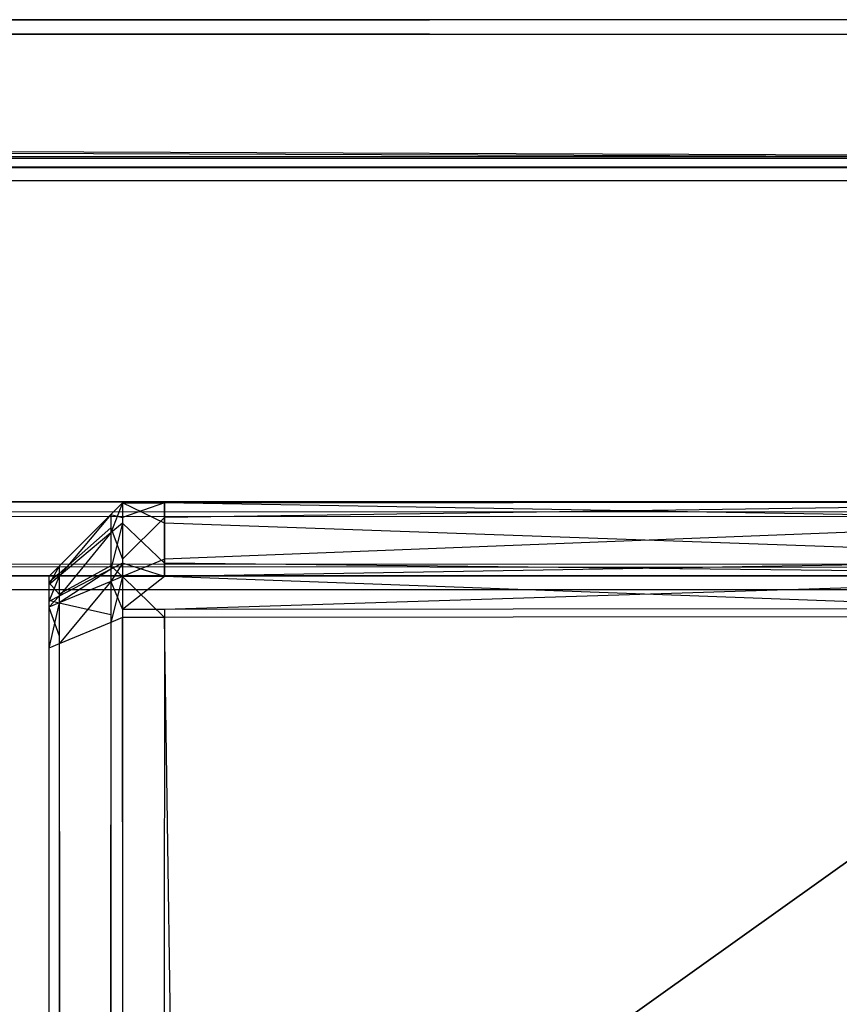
# Model space of a CAD drawing. Extents: x 0 to 0.8, y -0.501 to 0.
# Tile 103 of 106: x 0.7889 to 0.79445, y -0.00666 to 0. Entities that reach past the tile are written whole.
import ezdxf

# ---------------------------------------------------------------- set-up
doc = ezdxf.new("R2010")
doc.units = 0
for name, color, linetype in [('L6_KORPUS3_2___REPLACEMTFOREMPT', 7, 'CONTINUOUS'), ('L7_KORPUS3_0___REPLACEMTFOREMPT', 7, 'CONTINUOUS'), ('L9_ABDECKPL_0___REPLACEMTFOREMP', 7, 'CONTINUOUS')]:
    doc.layers.add(name, color=color, linetype=linetype)

msp = doc.modelspace()

# ---------------------------------------------------------------- linework, layer by layer
at = {"layer": 'L6_KORPUS3_2___REPLACEMTFOREMPT', "color": 8}
for points, invisible_edges in [([(0.797254, -0.003362, 0.007289), (0.1, -0.003263, 0.00719), (0.1, -0.003362, 0.007289), (0.797254, -0.003362, 0.007289)], 13), ([(0.1, -0.003263, 0.00719), (0.797254, -0.003362, 0.007289), (0.797295, -0.003263, 0.00719), (0.1, -0.003263, 0.00719)], 14), ([(0.1, -0.003263, 0.000565), (0.797295, -0.003263, 0.007018), (0.797295, -0.003263, 0.000565), (0.1, -0.003263, 0.000565)], 13), ([(0.797295, -0.003263, 0.007018), (0.1, -0.003263, 0.000565), (0.1, -0.003263, 0.007018), (0.797295, -0.003263, 0.007018)], 14), ([(0.1, -0.003263, 0.007018), (0.797295, -0.003263, 0.00719), (0.797295, -0.003263, 0.007018), (0.1, -0.003263, 0.007018)], 13), ([(0.797295, -0.003263, 0.00719), (0.1, -0.003263, 0.007018), (0.1, -0.003263, 0.00719), (0.797295, -0.003263, 0.00719)], 14), ([(0.797295, -0.003263, 0.0005), (0.1, -0.003327, 0.000436), (0.1, -0.003263, 0.0005), (0.797295, -0.003263, 0.0005)], 13), ([(0.1, -0.003327, 0.000436), (0.797295, -0.003263, 0.0005), (0.797268, -0.003327, 0.000436), (0.1, -0.003327, 0.000436)], 14), ([(0.1, -0.003263, 0.0005), (0.797295, -0.003263, 0.000565), (0.797295, -0.003263, 0.0005), (0.1, -0.003263, 0.0005)], 13), ([(0.797295, -0.003263, 0.000565), (0.1, -0.003263, 0.0005), (0.1, -0.003263, 0.000565), (0.797295, -0.003263, 0.000565)], 14), ([(0.797268, -0.003327, 0.000436), (0.1, -0.003683, 0.00008), (0.1, -0.003327, 0.000436), (0.797268, -0.003327, 0.000436)], 13), ([(0.1, -0.003683, 0.00008), (0.797268, -0.003327, 0.000436), (0.797121, -0.003683, 0.000079), (0.1, -0.003683, 0.00008)], 14), ([(0.797111, -0.003706, 0.007633), (0.1, -0.003362, 0.007289), (0.1, -0.003706, 0.007633), (0.797111, -0.003706, 0.007633)], 13), ([(0.1, -0.003362, 0.007289), (0.797111, -0.003706, 0.007633), (0.797254, -0.003362, 0.007289), (0.1, -0.003362, 0.007289)], 14), ([(0.797121, -0.003683, 0.000079), (0.1, -0.003763), (0.1, -0.003683, 0.00008), (0.797121, -0.003683, 0.000079)], 13), ([(0.1, -0.003763), (0.797121, -0.003683, 0.000079), (0.797088, -0.003763), (0.1, -0.003763)], 14), ([(0.797088, -0.003763, 0.00769), (0.1, -0.003706, 0.007633), (0.1, -0.003763, 0.00769), (0.797088, -0.003763, 0.00769)], 13), ([(0.1, -0.003706, 0.007633), (0.797088, -0.003763, 0.00769), (0.797111, -0.003706, 0.007633), (0.1, -0.003706, 0.007633)], 14), ([(0.797088, -0.003763), (0.1, -0.003857), (0.1, -0.003763), (0.797088, -0.003763)], 13), ([(0.1, -0.003857), (0.797088, -0.003763), (0.797088, -0.003857), (0.1, -0.003857)], 14), ([(0.797088, -0.003858, 0.00769), (0.1, -0.003763, 0.00769), (0.1, -0.003858, 0.00769), (0.797088, -0.003858, 0.00769)], 13), ([(0.1, -0.003763, 0.00769), (0.797088, -0.003858, 0.00769), (0.797088, -0.003763, 0.00769), (0.1, -0.003763, 0.00769)], 14), ([(0.797088, -0.003857), (0.1, -0.500668), (0.1, -0.003857), (0.797088, -0.003857)], 13), ([(0.1, -0.500668), (0.797088, -0.003857), (0.797091, -0.500668), (0.1, -0.500668)], 10), ([(0.1, -0.500667, 0.00769), (0.797088, -0.003858, 0.00769), (0.1, -0.003858, 0.00769), (0.1, -0.500667, 0.00769)], 13), ([(0.797088, -0.003858, 0.00769), (0.1, -0.500667, 0.00769), (0.797091, -0.500667, 0.00769), (0.797088, -0.003858, 0.00769)], 10)]:
    msp.add_3dface(points, dxfattribs=dict(at, invisible_edges=invisible_edges))
at = {"layer": 'L7_KORPUS3_0___REPLACEMTFOREMPT', "color": 8, "invisible_edges": 14}
for points in [[(0.789885, -0.00327, 0.007872), (0.797254, -0.003262, 0.007621), (0.789885, -0.00327, 0.007621), (0.789885, -0.00327, 0.007872)], [(0.797254, -0.003262, 0.007872), (0.797254, -0.003262, 0.007621), (0.789885, -0.00327, 0.007872), (0.797254, -0.003262, 0.007872)], [(0.789885, -0.00327, 0.589853), (0.797254, -0.003262, 0.007872), (0.789885, -0.00327, 0.007872), (0.789885, -0.00327, 0.589853)], [(0.797254, -0.003262, 0.589853), (0.797254, -0.003262, 0.007872), (0.789885, -0.00327, 0.589853), (0.797254, -0.003262, 0.589853)], [(0.789885, -0.00327, 0.590124), (0.797254, -0.003262, 0.589853), (0.789885, -0.00327, 0.589853), (0.789885, -0.00327, 0.590124)], [(0.797254, -0.003262, 0.590124), (0.797254, -0.003262, 0.589853), (0.789885, -0.00327, 0.590124), (0.797254, -0.003262, 0.590124)], [(0.797254, -0.003398, 0.590261), (0.797254, -0.003262, 0.590124), (0.789885, -0.00327, 0.590124), (0.797254, -0.003398, 0.590261)], [(0.797254, -0.003262, 0.007621), (0.789885, -0.003369, 0.007522), (0.789885, -0.00327, 0.007621), (0.797254, -0.003262, 0.007621)], [(0.797254, -0.003262, 0.007621), (0.797254, -0.003361, 0.007522), (0.789885, -0.003369, 0.007522), (0.797254, -0.003262, 0.007621)], [(0.789601, -0.00327, 0.590124), (0.789521, -0.003474, 0.590215), (0.789601, -0.003407, 0.590261), (0.789601, -0.00327, 0.590124)], [(0.789601, -0.00327, 0.590124), (0.789521, -0.00335, 0.590091), (0.789521, -0.003474, 0.590215), (0.789601, -0.00327, 0.590124)], [(0.789521, -0.00335, 0.007905), (0.789601, -0.00327, 0.007872), (0.789601, -0.00327, 0.007621), (0.789521, -0.00335, 0.007905)], [(0.789521, -0.00335, 0.007905), (0.789601, -0.00327, 0.007621), (0.789521, -0.00335, 0.007654), (0.789521, -0.00335, 0.007905)], [(0.789601, -0.00327, 0.590124), (0.789601, -0.00327, 0.589853), (0.789521, -0.00335, 0.590091), (0.789601, -0.00327, 0.590124)], [(0.789521, -0.00335, 0.590091), (0.789601, -0.00327, 0.589853), (0.789521, -0.00335, 0.58982), (0.789521, -0.00335, 0.590091)], [(0.789601, -0.00327, 0.589853), (0.789601, -0.00327, 0.007872), (0.789521, -0.00335, 0.58982), (0.789601, -0.00327, 0.589853)], [(0.789521, -0.00335, 0.58982), (0.789601, -0.00327, 0.007872), (0.789521, -0.00335, 0.007905), (0.789521, -0.00335, 0.58982)], [(0.789601, -0.00327, 0.007621), (0.789601, -0.003369, 0.007522), (0.789521, -0.00335, 0.007654), (0.789601, -0.00327, 0.007621)], [(0.789885, -0.003407, 0.590261), (0.789885, -0.00327, 0.590124), (0.789601, -0.00327, 0.590124), (0.789885, -0.003407, 0.590261)], [(0.789885, -0.003407, 0.590261), (0.789601, -0.00327, 0.590124), (0.789601, -0.003407, 0.590261), (0.789885, -0.003407, 0.590261)], [(0.789601, -0.00327, 0.590124), (0.789885, -0.00327, 0.589853), (0.789601, -0.00327, 0.589853), (0.789601, -0.00327, 0.590124)], [(0.789885, -0.00327, 0.590124), (0.789885, -0.00327, 0.589853), (0.789601, -0.00327, 0.590124), (0.789885, -0.00327, 0.590124)], [(0.789601, -0.00327, 0.589853), (0.789885, -0.00327, 0.007872), (0.789601, -0.00327, 0.007872), (0.789601, -0.00327, 0.589853)], [(0.789885, -0.00327, 0.589853), (0.789885, -0.00327, 0.007872), (0.789601, -0.00327, 0.589853), (0.789885, -0.00327, 0.589853)], [(0.789601, -0.00327, 0.007872), (0.789885, -0.00327, 0.007621), (0.789601, -0.00327, 0.007621), (0.789601, -0.00327, 0.007872)], [(0.789885, -0.00327, 0.007872), (0.789885, -0.00327, 0.007621), (0.789601, -0.00327, 0.007872), (0.789885, -0.00327, 0.007872)], [(0.789885, -0.00327, 0.007621), (0.789601, -0.003369, 0.007522), (0.789601, -0.00327, 0.007621), (0.789885, -0.00327, 0.007621)], [(0.789885, -0.00327, 0.007621), (0.789885, -0.003369, 0.007522), (0.789601, -0.003369, 0.007522), (0.789885, -0.00327, 0.007621)], [(0.797254, -0.003398, 0.590261), (0.789885, -0.00327, 0.590124), (0.789885, -0.003407, 0.590261), (0.797254, -0.003398, 0.590261)], [(0.789521, -0.00335, 0.58982), (0.789521, -0.00335, 0.007905), (0.789172, -0.003698, 0.589675), (0.789521, -0.00335, 0.58982)], [(0.789172, -0.003698, 0.589675), (0.789521, -0.00335, 0.007905), (0.789172, -0.003698, 0.008049), (0.789172, -0.003698, 0.589675)], [(0.789521, -0.00335, 0.590091), (0.789521, -0.00335, 0.58982), (0.789172, -0.003698, 0.589946), (0.789521, -0.00335, 0.590091)], [(0.789172, -0.003698, 0.589946), (0.789521, -0.00335, 0.58982), (0.789172, -0.003698, 0.589675), (0.789172, -0.003698, 0.589946)], [(0.789172, -0.003698, 0.008049), (0.789521, -0.00335, 0.007905), (0.789521, -0.00335, 0.007654), (0.789172, -0.003698, 0.008049)], [(0.789172, -0.003698, 0.008049), (0.789521, -0.00335, 0.007654), (0.789172, -0.003698, 0.007799), (0.789172, -0.003698, 0.008049)], [(0.789521, -0.00335, 0.590091), (0.789172, -0.003766, 0.590014), (0.789521, -0.003474, 0.590215), (0.789521, -0.00335, 0.590091)], [(0.789521, -0.00335, 0.590091), (0.789172, -0.003698, 0.589946), (0.789172, -0.003766, 0.590014), (0.789521, -0.00335, 0.590091)], [(0.789521, -0.00335, 0.007654), (0.789521, -0.00344, 0.007565), (0.789172, -0.003698, 0.007799), (0.789521, -0.00335, 0.007654)], [(0.789521, -0.00335, 0.007654), (0.789601, -0.003369, 0.007522), (0.789521, -0.00344, 0.007565), (0.789521, -0.00335, 0.007654)], [(0.789601, -0.003369, 0.007522), (0.789601, -0.003652, 0.007239), (0.789521, -0.00344, 0.007565), (0.789601, -0.003369, 0.007522)], [(0.789885, -0.003369, 0.007522), (0.789601, -0.003652, 0.007239), (0.789601, -0.003369, 0.007522), (0.789885, -0.003369, 0.007522)], [(0.789885, -0.003369, 0.007522), (0.789885, -0.003652, 0.007239), (0.789601, -0.003652, 0.007239), (0.789885, -0.003369, 0.007522)], [(0.797254, -0.003361, 0.007522), (0.789885, -0.003652, 0.007239), (0.789885, -0.003369, 0.007522), (0.797254, -0.003361, 0.007522)], [(0.797254, -0.003361, 0.007522), (0.797254, -0.003644, 0.007239), (0.789885, -0.003652, 0.007239), (0.797254, -0.003361, 0.007522)], [(0.797254, -0.003669, 0.590532), (0.797254, -0.003398, 0.590261), (0.789885, -0.003407, 0.590261), (0.797254, -0.003669, 0.590532)], [(0.789521, -0.00344, 0.007565), (0.789172, -0.003748, 0.00775), (0.789172, -0.003698, 0.007799), (0.789521, -0.00344, 0.007565)], [(0.789521, -0.00344, 0.007565), (0.789521, -0.003696, 0.007308), (0.789172, -0.003748, 0.00775), (0.789521, -0.00344, 0.007565)], [(0.789601, -0.003407, 0.590261), (0.789521, -0.00372, 0.590461), (0.789601, -0.003678, 0.590532), (0.789601, -0.003407, 0.590261)], [(0.789601, -0.003407, 0.590261), (0.789521, -0.003474, 0.590215), (0.789521, -0.00372, 0.590461), (0.789601, -0.003407, 0.590261)], [(0.789521, -0.00344, 0.007565), (0.789601, -0.003652, 0.007239), (0.789521, -0.003696, 0.007308), (0.789521, -0.00344, 0.007565)], [(0.789885, -0.003678, 0.590532), (0.789885, -0.003407, 0.590261), (0.789601, -0.003407, 0.590261), (0.789885, -0.003678, 0.590532)], [(0.789885, -0.003678, 0.590532), (0.789601, -0.003407, 0.590261), (0.789601, -0.003678, 0.590532), (0.789885, -0.003678, 0.590532)], [(0.797254, -0.003669, 0.590532), (0.789885, -0.003407, 0.590261), (0.789885, -0.003678, 0.590532), (0.797254, -0.003669, 0.590532)], [(0.789521, -0.003474, 0.590215), (0.789172, -0.003901, 0.59015), (0.789521, -0.00372, 0.590461), (0.789521, -0.003474, 0.590215)], [(0.789521, -0.003474, 0.590215), (0.789172, -0.003766, 0.590014), (0.789172, -0.003901, 0.59015), (0.789521, -0.003474, 0.590215)], [(0.789601, -0.003652, 0.007239), (0.789601, -0.003769, 0.007121), (0.789521, -0.003696, 0.007308), (0.789601, -0.003652, 0.007239)], [(0.789885, -0.003652, 0.007239), (0.789601, -0.003769, 0.007121), (0.789601, -0.003652, 0.007239), (0.789885, -0.003652, 0.007239)], [(0.789885, -0.003652, 0.007239), (0.789885, -0.003769, 0.007121), (0.789601, -0.003769, 0.007121), (0.789885, -0.003652, 0.007239)], [(0.797254, -0.003644, 0.007239), (0.789885, -0.003769, 0.007121), (0.789885, -0.003652, 0.007239), (0.797254, -0.003644, 0.007239)], [(0.797254, -0.003644, 0.007239), (0.797254, -0.003761, 0.007121), (0.789885, -0.003769, 0.007121), (0.797254, -0.003644, 0.007239)], [(0.789172, -0.003698, 0.589946), (0.789101, -0.003826, 0.589973), (0.789172, -0.003766, 0.590014), (0.789172, -0.003698, 0.589946)], [(0.789172, -0.003698, 0.589946), (0.789101, -0.003769, 0.589917), (0.789101, -0.003826, 0.589973), (0.789172, -0.003698, 0.589946)], [(0.789172, -0.003698, 0.007799), (0.789101, -0.003769, 0.008079), (0.789172, -0.003698, 0.008049), (0.789172, -0.003698, 0.007799)], [(0.789172, -0.003698, 0.007799), (0.789101, -0.003769, 0.007828), (0.789101, -0.003769, 0.008079), (0.789172, -0.003698, 0.007799)], [(0.789172, -0.003698, 0.589675), (0.789101, -0.003769, 0.589917), (0.789172, -0.003698, 0.589946), (0.789172, -0.003698, 0.589675)], [(0.789172, -0.003698, 0.589675), (0.789101, -0.003769, 0.589646), (0.789101, -0.003769, 0.589917), (0.789172, -0.003698, 0.589675)], [(0.789172, -0.003698, 0.008049), (0.789101, -0.003769, 0.589646), (0.789172, -0.003698, 0.589675), (0.789172, -0.003698, 0.008049)], [(0.789172, -0.003698, 0.008049), (0.789101, -0.003769, 0.008079), (0.789101, -0.003769, 0.589646), (0.789172, -0.003698, 0.008049)], [(0.789172, -0.003698, 0.007799), (0.789172, -0.003748, 0.00775), (0.789101, -0.003769, 0.007828), (0.789172, -0.003698, 0.007799)], [(0.789521, -0.003696, 0.007308), (0.789521, -0.003802, 0.007201), (0.789172, -0.003888, 0.007608), (0.789521, -0.003696, 0.007308)], [(0.789521, -0.003696, 0.007308), (0.789172, -0.003888, 0.007608), (0.789172, -0.003748, 0.00775), (0.789521, -0.003696, 0.007308)], [(0.789521, -0.00372, 0.590461), (0.789172, -0.003947, 0.590195), (0.789521, -0.003803, 0.590544), (0.789521, -0.00372, 0.590461)], [(0.789521, -0.00372, 0.590461), (0.789172, -0.003901, 0.59015), (0.789172, -0.003947, 0.590195), (0.789521, -0.00372, 0.590461)], [(0.789601, -0.003678, 0.590532), (0.789521, -0.003803, 0.590544), (0.789601, -0.003769, 0.590624), (0.789601, -0.003678, 0.590532)], [(0.789601, -0.003678, 0.590532), (0.789521, -0.00372, 0.590461), (0.789521, -0.003803, 0.590544), (0.789601, -0.003678, 0.590532)], [(0.789521, -0.003696, 0.007308), (0.789601, -0.003769, 0.007121), (0.789521, -0.003802, 0.007201), (0.789521, -0.003696, 0.007308)], [(0.789885, -0.003769, 0.590624), (0.789885, -0.003678, 0.590532), (0.789601, -0.003678, 0.590532), (0.789885, -0.003769, 0.590624)], [(0.789885, -0.003769, 0.590624), (0.789601, -0.003678, 0.590532), (0.789601, -0.003769, 0.590624), (0.789885, -0.003769, 0.590624)], [(0.797254, -0.003761, 0.590624), (0.797254, -0.003669, 0.590532), (0.789885, -0.003678, 0.590532), (0.797254, -0.003761, 0.590624)], [(0.797254, -0.003761, 0.590624), (0.789885, -0.003678, 0.590532), (0.789885, -0.003769, 0.590624), (0.797254, -0.003761, 0.590624)], [(0.789172, -0.003748, 0.00775), (0.789101, -0.00381, 0.007787), (0.789101, -0.003769, 0.007828), (0.789172, -0.003748, 0.00775)], [(0.789172, -0.003748, 0.00775), (0.789172, -0.003888, 0.007608), (0.789101, -0.00381, 0.007787), (0.789172, -0.003748, 0.00775)], [(0.789172, -0.003766, 0.590014), (0.789101, -0.003938, 0.590086), (0.789172, -0.003901, 0.59015), (0.789172, -0.003766, 0.590014)], [(0.789172, -0.003766, 0.590014), (0.789101, -0.003826, 0.589973), (0.789101, -0.003938, 0.590086), (0.789172, -0.003766, 0.590014)], [(0.789101, -0.003769, 0.589646), (0.789101, -0.003988, 0.589826), (0.789101, -0.003769, 0.589917), (0.789101, -0.003769, 0.589646)], [(0.789101, -0.003769, 0.589646), (0.789101, -0.003988, 0.589646), (0.789101, -0.003988, 0.589826), (0.789101, -0.003769, 0.589646)], [(0.789101, -0.003769, 0.589917), (0.789101, -0.00401, 0.589848), (0.789101, -0.003826, 0.589973), (0.789101, -0.003769, 0.589917)], [(0.789101, -0.003769, 0.589917), (0.789101, -0.003988, 0.589826), (0.789101, -0.00401, 0.589848), (0.789101, -0.003769, 0.589917)], [(0.789101, -0.003769, 0.007828), (0.789101, -0.003988, 0.008079), (0.789101, -0.003769, 0.008079), (0.789101, -0.003769, 0.007828)], [(0.789101, -0.003769, 0.007828), (0.789101, -0.003988, 0.007919), (0.789101, -0.003988, 0.008079), (0.789101, -0.003769, 0.007828)], [(0.789101, -0.003769, 0.008079), (0.789101, -0.003988, 0.589646), (0.789101, -0.003769, 0.589646), (0.789101, -0.003769, 0.008079)], [(0.789101, -0.003769, 0.008079), (0.789101, -0.003988, 0.008079), (0.789101, -0.003988, 0.589646), (0.789101, -0.003769, 0.008079)], [(0.789101, -0.003769, 0.007828), (0.789101, -0.00381, 0.007787), (0.789101, -0.003988, 0.007919), (0.789101, -0.003769, 0.007828)], [(0.789601, -0.003769, 0.590624), (0.789521, -0.00408, 0.590544), (0.789601, -0.004047, 0.590624), (0.789601, -0.003769, 0.590624)], [(0.789601, -0.003769, 0.590624), (0.789521, -0.003803, 0.590544), (0.789521, -0.00408, 0.590544), (0.789601, -0.003769, 0.590624)], [(0.789601, -0.003769, 0.007121), (0.789601, -0.003992, 0.007121), (0.789521, -0.003802, 0.007201), (0.789601, -0.003769, 0.007121)], [(0.789885, -0.003992, 0.007121), (0.789601, -0.003992, 0.007121), (0.789885, -0.003769, 0.007121), (0.789885, -0.003992, 0.007121)], [(0.789885, -0.003769, 0.007121), (0.789601, -0.003992, 0.007121), (0.789601, -0.003769, 0.007121), (0.789885, -0.003769, 0.007121)], [(0.789885, -0.004047, 0.590624), (0.789601, -0.003769, 0.590624), (0.789601, -0.004047, 0.590624), (0.789885, -0.004047, 0.590624)], [(0.789885, -0.003769, 0.590624), (0.789601, -0.003769, 0.590624), (0.789885, -0.004047, 0.590624), (0.789885, -0.003769, 0.590624)], [(0.797254, -0.003984, 0.007121), (0.789885, -0.003992, 0.007121), (0.797254, -0.003761, 0.007121), (0.797254, -0.003984, 0.007121)], [(0.797254, -0.003761, 0.007121), (0.789885, -0.003992, 0.007121), (0.789885, -0.003769, 0.007121), (0.797254, -0.003761, 0.007121)], [(0.797254, -0.003761, 0.590624), (0.789885, -0.003769, 0.590624), (0.797254, -0.004038, 0.590624), (0.797254, -0.003761, 0.590624)], [(0.797254, -0.004038, 0.590624), (0.789885, -0.003769, 0.590624), (0.789885, -0.004047, 0.590624), (0.797254, -0.004038, 0.590624)], [(0.789101, -0.00381, 0.007787), (0.789101, -0.004004, 0.007904), (0.789101, -0.003988, 0.007919), (0.789101, -0.00381, 0.007787)], [(0.789101, -0.00381, 0.007787), (0.789172, -0.003888, 0.007608), (0.789101, -0.003928, 0.00767), (0.789101, -0.00381, 0.007787)], [(0.789101, -0.00381, 0.007787), (0.789101, -0.003928, 0.00767), (0.789101, -0.004004, 0.007904), (0.789101, -0.00381, 0.007787)], [(0.789101, -0.003826, 0.589973), (0.789101, -0.004052, 0.589891), (0.789101, -0.003938, 0.590086), (0.789101, -0.003826, 0.589973)], [(0.789101, -0.003826, 0.589973), (0.789101, -0.00401, 0.589848), (0.789101, -0.004052, 0.589891), (0.789101, -0.003826, 0.589973)], [(0.789521, -0.003802, 0.007201), (0.789521, -0.004025, 0.007201), (0.789172, -0.003947, 0.00755), (0.789521, -0.003802, 0.007201)], [(0.789521, -0.003802, 0.007201), (0.789172, -0.003947, 0.00755), (0.789172, -0.003888, 0.007608), (0.789521, -0.003802, 0.007201)], [(0.789521, -0.003803, 0.590544), (0.789172, -0.004224, 0.590195), (0.789521, -0.00408, 0.590544), (0.789521, -0.003803, 0.590544)], [(0.789521, -0.003803, 0.590544), (0.789172, -0.003947, 0.590195), (0.789172, -0.004224, 0.590195), (0.789521, -0.003803, 0.590544)], [(0.789521, -0.003802, 0.007201), (0.789601, -0.003992, 0.007121), (0.789521, -0.004025, 0.007201), (0.789521, -0.003802, 0.007201)], [(0.789172, -0.003888, 0.007608), (0.789172, -0.003947, 0.00755), (0.789101, -0.003928, 0.00767), (0.789172, -0.003888, 0.007608)], [(0.789172, -0.003901, 0.59015), (0.789101, -0.003976, 0.590124), (0.789172, -0.003947, 0.590195), (0.789172, -0.003901, 0.59015)], [(0.789172, -0.003901, 0.59015), (0.789101, -0.003938, 0.590086), (0.789101, -0.003976, 0.590124), (0.789172, -0.003901, 0.59015)], [(0.789101, -0.003928, 0.00767), (0.789101, -0.003976, 0.007621), (0.789101, -0.004048, 0.007859), (0.789101, -0.003928, 0.00767)], [(0.789101, -0.003928, 0.00767), (0.789172, -0.003947, 0.00755), (0.789101, -0.003976, 0.007621), (0.789101, -0.003928, 0.00767)], [(0.789101, -0.003928, 0.00767), (0.789101, -0.004048, 0.007859), (0.789101, -0.004004, 0.007904), (0.789101, -0.003928, 0.00767)], [(0.789101, -0.003938, 0.590086), (0.789101, -0.004067, 0.589905), (0.789101, -0.003976, 0.590124), (0.789101, -0.003938, 0.590086)], [(0.789101, -0.003938, 0.590086), (0.789101, -0.004052, 0.589891), (0.789101, -0.004067, 0.589905), (0.789101, -0.003938, 0.590086)], [(0.789172, -0.003947, 0.590195), (0.789101, -0.004253, 0.590124), (0.789172, -0.004224, 0.590195), (0.789172, -0.003947, 0.590195)], [(0.789172, -0.003947, 0.590195), (0.789101, -0.003976, 0.590124), (0.789101, -0.004253, 0.590124), (0.789172, -0.003947, 0.590195)], [(0.789172, -0.003947, 0.00755), (0.789172, -0.004169, 0.00755), (0.789101, -0.003976, 0.007621), (0.789172, -0.003947, 0.00755)], [(0.789101, -0.003976, 0.007621), (0.789101, -0.004067, 0.00784), (0.789101, -0.004048, 0.007859), (0.789101, -0.003976, 0.007621)], [(0.789101, -0.003976, 0.590124), (0.789101, -0.004253, 0.589905), (0.789101, -0.004253, 0.590124), (0.789101, -0.003976, 0.590124)], [(0.789101, -0.003976, 0.590124), (0.789101, -0.004067, 0.589905), (0.789101, -0.004253, 0.589905), (0.789101, -0.003976, 0.590124)], [(0.789101, -0.003976, 0.007621), (0.789101, -0.004199, 0.007621), (0.789101, -0.004067, 0.00784), (0.789101, -0.003976, 0.007621)], [(0.789101, -0.003976, 0.007621), (0.789172, -0.004169, 0.00755), (0.789101, -0.004199, 0.007621), (0.789101, -0.003976, 0.007621)], [(0.789101, -0.003988, 0.589646), (0.789101, -0.00401, 0.589848), (0.789101, -0.003988, 0.589826), (0.789101, -0.003988, 0.589646)], [(0.789101, -0.003988, 0.007919), (0.789101, -0.004004, 0.007904), (0.789101, -0.003988, 0.008079), (0.789101, -0.003988, 0.007919)], [(0.789101, -0.003988, 0.589646), (0.789101, -0.004052, 0.589891), (0.789101, -0.00401, 0.589848), (0.789101, -0.003988, 0.589646)], [(0.789101, -0.003988, 0.008079), (0.789101, -0.004004, 0.007904), (0.789101, -0.003988, 0.589646), (0.789101, -0.003988, 0.008079)], [(0.789101, -0.003988, 0.589646), (0.789101, -0.500368, 0.589905), (0.789101, -0.004052, 0.589891), (0.789101, -0.003988, 0.589646)], [(0.789101, -0.003988, 0.589646), (0.789101, -0.004004, 0.007904), (0.789101, -0.004199, 0.00784), (0.789101, -0.003988, 0.589646)], [(0.789101, -0.003988, 0.589646), (0.789101, -0.004199, 0.00784), (0.789101, -0.500368, 0.589905), (0.789101, -0.003988, 0.589646)], [(0.789172, -0.003947, 0.00755), (0.789521, -0.004025, 0.007201), (0.789172, -0.004169, 0.00755), (0.789172, -0.003947, 0.00755)], [(0.789601, -0.003992, 0.007121), (0.789601, -0.500623, 0.007121), (0.789521, -0.004025, 0.007201), (0.789601, -0.003992, 0.007121)], [(0.789885, -0.500623, 0.007121), (0.789601, -0.500623, 0.007121), (0.789885, -0.003992, 0.007121), (0.789885, -0.500623, 0.007121)], [(0.789885, -0.003992, 0.007121), (0.789601, -0.500623, 0.007121), (0.789601, -0.003992, 0.007121), (0.789885, -0.003992, 0.007121)], [(0.797254, -0.500623, 0.007121), (0.789885, -0.500623, 0.007121), (0.797254, -0.003984, 0.007121), (0.797254, -0.500623, 0.007121)], [(0.797254, -0.003984, 0.007121), (0.789885, -0.500623, 0.007121), (0.789885, -0.003992, 0.007121), (0.797254, -0.003984, 0.007121)], [(0.789101, -0.004004, 0.007904), (0.789101, -0.004048, 0.007859), (0.789101, -0.004199, 0.00784), (0.789101, -0.004004, 0.007904)], [(0.789101, -0.004048, 0.007859), (0.789101, -0.004067, 0.00784), (0.789101, -0.004199, 0.00784), (0.789101, -0.004048, 0.007859)], [(0.789101, -0.004052, 0.589891), (0.789101, -0.004253, 0.589905), (0.789101, -0.004067, 0.589905), (0.789101, -0.004052, 0.589891)], [(0.789101, -0.004052, 0.589891), (0.789101, -0.500368, 0.589905), (0.789101, -0.004253, 0.589905), (0.789101, -0.004052, 0.589891)], [(0.789521, -0.004025, 0.007201), (0.789521, -0.500589, 0.007201), (0.789172, -0.004169, 0.00755), (0.789521, -0.004025, 0.007201)], [(0.789521, -0.004025, 0.007201), (0.789601, -0.500623, 0.007121), (0.789521, -0.500589, 0.007201), (0.789521, -0.004025, 0.007201)], [(0.789601, -0.004047, 0.590624), (0.789521, -0.500542, 0.590544), (0.789601, -0.500575, 0.590624), (0.789601, -0.004047, 0.590624)], [(0.789601, -0.004047, 0.590624), (0.789521, -0.00408, 0.590544), (0.789521, -0.500542, 0.590544), (0.789601, -0.004047, 0.590624)], [(0.789885, -0.500575, 0.590624), (0.789601, -0.004047, 0.590624), (0.789601, -0.500575, 0.590624), (0.789885, -0.500575, 0.590624)], [(0.789885, -0.004047, 0.590624), (0.789601, -0.004047, 0.590624), (0.789885, -0.500575, 0.590624), (0.789885, -0.004047, 0.590624)], [(0.797254, -0.004038, 0.590624), (0.789885, -0.004047, 0.590624), (0.797254, -0.500575, 0.590624), (0.797254, -0.004038, 0.590624)], [(0.797254, -0.500575, 0.590624), (0.789885, -0.004047, 0.590624), (0.789885, -0.500575, 0.590624), (0.797254, -0.500575, 0.590624)], [(0.789101, -0.004067, 0.00784), (0.789101, -0.004199, 0.007621), (0.789101, -0.004199, 0.00784), (0.789101, -0.004067, 0.00784)], [(0.789521, -0.00408, 0.590544), (0.789172, -0.500398, 0.590195), (0.789521, -0.500542, 0.590544), (0.789521, -0.00408, 0.590544)], [(0.789521, -0.00408, 0.590544), (0.789172, -0.004224, 0.590195), (0.789172, -0.500398, 0.590195), (0.789521, -0.00408, 0.590544)], [(0.789172, -0.004169, 0.00755), (0.789172, -0.500445, 0.00755), (0.789101, -0.004199, 0.007621), (0.789172, -0.004169, 0.00755)], [(0.789172, -0.004169, 0.00755), (0.789521, -0.500589, 0.007201), (0.789172, -0.500445, 0.00755), (0.789172, -0.004169, 0.00755)], [(0.789101, -0.004199, 0.00784), (0.789101, -0.500416, 0.00784), (0.789101, -0.500484, 0.00786), (0.789101, -0.004199, 0.00784)], [(0.789101, -0.004199, 0.00784), (0.789101, -0.500484, 0.00786), (0.789101, -0.500544, 0.008047), (0.789101, -0.004199, 0.00784)], [(0.789101, -0.004199, 0.00784), (0.789101, -0.500544, 0.008047), (0.789101, -0.500368, 0.589905), (0.789101, -0.004199, 0.00784)], [(0.789101, -0.004199, 0.007621), (0.789101, -0.500416, 0.007621), (0.789101, -0.004199, 0.00784), (0.789101, -0.004199, 0.007621)], [(0.789101, -0.004199, 0.00784), (0.789101, -0.500416, 0.007621), (0.789101, -0.500416, 0.00784), (0.789101, -0.004199, 0.00784)], [(0.789101, -0.004199, 0.007621), (0.789172, -0.500445, 0.00755), (0.789101, -0.500416, 0.007621), (0.789101, -0.004199, 0.007621)], [(0.789172, -0.004224, 0.590195), (0.789101, -0.500368, 0.590124), (0.789172, -0.500398, 0.590195), (0.789172, -0.004224, 0.590195)], [(0.789172, -0.004224, 0.590195), (0.789101, -0.004253, 0.590124), (0.789101, -0.500368, 0.590124), (0.789172, -0.004224, 0.590195)], [(0.789101, -0.004253, 0.590124), (0.789101, -0.500368, 0.589905), (0.789101, -0.500368, 0.590124), (0.789101, -0.004253, 0.590124)], [(0.789101, -0.004253, 0.589905), (0.789101, -0.500368, 0.589905), (0.789101, -0.004253, 0.590124), (0.789101, -0.004253, 0.589905)]]:
    msp.add_3dface(points, dxfattribs=at)
at = {"layer": 'L9_ABDECKPL_0___REPLACEMTFOREMP', "color": 39}
for points, invisible_edges in [([(0.561822, 0, 0.602216), (0.798748, 0, 0.602038), (0.561822, 0, 0.602038), (0.561822, 0, 0.602216)], 13), ([(0.798748, 0, 0.602038), (0.561822, 0, 0.602216), (0.798748, 0, 0.602216), (0.798748, 0, 0.602038)], 14), ([(0.561822, 0, 0.602038), (0.798748, 0, 0.592354), (0.561822, 0, 0.592354), (0.561822, 0, 0.602038)], 13), ([(0.798748, 0, 0.592354), (0.561822, 0, 0.602038), (0.798748, 0, 0.602038), (0.798748, 0, 0.592354)], 14), ([(0.561867, -0.000108, 0.602325), (0.798748, 0, 0.602216), (0.561822, 0, 0.602216), (0.561867, -0.000108, 0.602325)], 13), ([(0.561822, 0, 0.592354), (0.798748, 0, 0.592216), (0.561822, 0, 0.592216), (0.561822, 0, 0.592354)], 13), ([(0.798748, 0, 0.592216), (0.561822, 0, 0.592354), (0.798748, 0, 0.592354), (0.798748, 0, 0.592216)], 14), ([(0.561822, 0, 0.592216), (0.798706, -0.000101, 0.592115), (0.561864, -0.000101, 0.592115), (0.561822, 0, 0.592216)], 13), ([(0.798706, -0.000101, 0.592115), (0.561822, 0, 0.592216), (0.798748, 0, 0.592216), (0.798706, -0.000101, 0.592115)], 14), ([(0.798748, 0, 0.602216), (0.561867, -0.000108, 0.602325), (0.798703, -0.000108, 0.602325), (0.798748, 0, 0.602216)], 14), ([(0.561864, -0.000101, 0.592115), (0.798364, -0.000929, 0.591287), (0.562206, -0.000929, 0.591287), (0.561864, -0.000101, 0.592115)], 13), ([(0.798364, -0.000929, 0.591287), (0.561864, -0.000101, 0.592115), (0.798706, -0.000101, 0.592115), (0.798364, -0.000929, 0.591287)], 14), ([(0.561867, -0.000108, 0.602325), (0.798359, -0.000939, 0.603156), (0.798703, -0.000108, 0.602325), (0.561867, -0.000108, 0.602325)], 13), ([(0.798359, -0.000939, 0.603156), (0.561867, -0.000108, 0.602325), (0.56221, -0.000939, 0.603156), (0.798359, -0.000939, 0.603156)], 14), ([(0.562206, -0.000929, 0.591287), (0.798335, -0.000999, 0.591216), (0.562235, -0.000999, 0.591216), (0.562206, -0.000929, 0.591287)], 13), ([(0.798335, -0.000999, 0.591216), (0.562206, -0.000929, 0.591287), (0.798364, -0.000929, 0.591287), (0.798335, -0.000999, 0.591216)], 14), ([(0.562235, -0.000999, 0.603216), (0.798359, -0.000939, 0.603156), (0.56221, -0.000939, 0.603156), (0.562235, -0.000999, 0.603216)], 13), ([(0.798359, -0.000939, 0.603156), (0.562235, -0.000999, 0.603216), (0.798335, -0.000999, 0.603216), (0.798359, -0.000939, 0.603156)], 14), ([(0.798335, -0.00109, 0.603216), (0.562235, -0.000999, 0.603216), (0.562235, -0.00109, 0.603216), (0.798335, -0.00109, 0.603216)], 13), ([(0.562235, -0.000999, 0.603216), (0.798335, -0.00109, 0.603216), (0.798335, -0.000999, 0.603216), (0.562235, -0.000999, 0.603216)], 14), ([(0.798335, -0.000999, 0.591216), (0.562235, -0.001093, 0.591216), (0.562235, -0.000999, 0.591216), (0.798335, -0.000999, 0.591216)], 13), ([(0.562235, -0.001093, 0.591216), (0.798335, -0.000999, 0.591216), (0.798335, -0.001093, 0.591216), (0.562235, -0.001093, 0.591216)], 14), ([(0.561951, -0.00115, 0.603216), (0.798384, -0.499638, 0.603216), (0.562011, -0.00109, 0.603216), (0.561951, -0.00115, 0.603216)], 10), ([(0.798384, -0.499635, 0.591216), (0.561953, -0.001152, 0.591216), (0.562012, -0.001093, 0.591216), (0.798384, -0.499635, 0.591216)], 10), ([(0.562011, -0.00109, 0.603216), (0.798384, -0.499638, 0.603216), (0.562235, -0.00109, 0.603216), (0.562011, -0.00109, 0.603216)], 13), ([(0.798384, -0.499635, 0.591216), (0.562012, -0.001093, 0.591216), (0.562235, -0.001093, 0.591216), (0.798384, -0.499635, 0.591216)], 13), ([(0.562235, -0.00109, 0.603216), (0.798384, -0.499638, 0.603216), (0.798335, -0.00109, 0.603216), (0.562235, -0.00109, 0.603216)], 10), ([(0.798384, -0.499635, 0.591216), (0.562235, -0.001093, 0.591216), (0.798335, -0.001093, 0.591216), (0.798384, -0.499635, 0.591216)], 10), ([(0.561705, -0.001395, 0.603216), (0.798384, -0.499638, 0.603216), (0.561951, -0.00115, 0.603216), (0.561705, -0.001395, 0.603216)], 13), ([(0.798384, -0.499635, 0.591216), (0.561708, -0.001397, 0.591216), (0.561953, -0.001152, 0.591216), (0.798384, -0.499635, 0.591216)], 13), ([(0.56165, -0.001451, 0.603216), (0.798384, -0.499638, 0.603216), (0.561705, -0.001395, 0.603216), (0.56165, -0.001451, 0.603216)], 10), ([(0.798384, -0.499635, 0.591216), (0.561653, -0.31901, 0.591216), (0.561708, -0.001397, 0.591216), (0.798384, -0.499635, 0.591216)], 10), ([(0.56165, -0.001681, 0.603216), (0.798384, -0.499638, 0.603216), (0.56165, -0.001451, 0.603216), (0.56165, -0.001681, 0.603216)], 13), ([(0.56165, -0.318759, 0.603216), (0.798384, -0.499638, 0.603216), (0.56165, -0.001681, 0.603216), (0.56165, -0.318759, 0.603216)], 10)]:
    msp.add_3dface(points, dxfattribs=dict(at, invisible_edges=invisible_edges))

doc.saveas('drawing.dxf')
